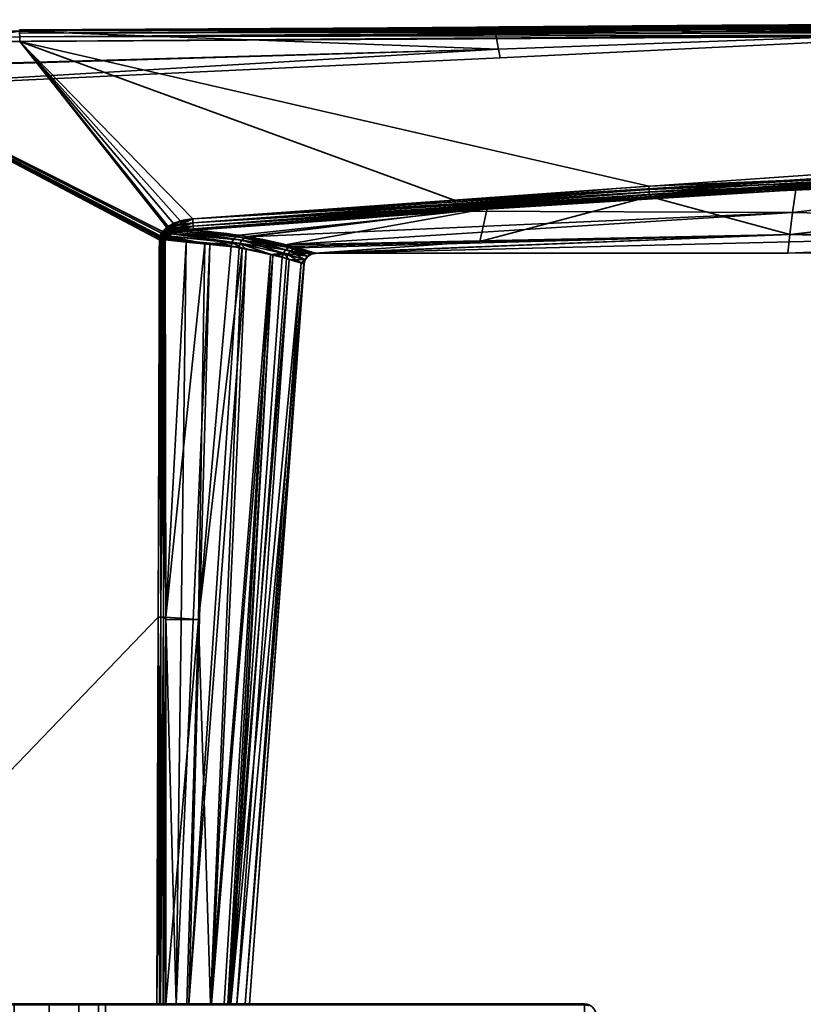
# Model space of a CAD drawing. Header units: millimetres. Extents: x -309 to 8059, y -96 to 57.
# Tile 59 of 99: x 4096 to 4131, y 11 to 54. Entities that reach past the tile are written whole.
import ezdxf

# ---------------------------------------------------------------- set-up
doc = ezdxf.new("R2010")
doc.units = ezdxf.units.MM
doc.layers.add('151', color=7, linetype='Continuous', true_color=0xffffff)

# ---------------------------------------------------------------- blocks, each defined once
blk = doc.blocks.new('UG_SURFACE_013')
at = {"layer": '151', "color": 251, "linetype": 'Continuous', "lineweight": 35}
for points in [[(4071, 11, 1000), (4121, 11, 1000), (4121, 10.962, 999.809), (4071, 10.962, 999.809)], [(4121, 11, 1050), (4071, 11, 1050), (4071, 10.962, 1050.191), (4121, 10.962, 1050.191)], [(4096, 11, 1014), (4097.531, 11, 1014.305), (4121, 11, 1000), (4071, 11, 1000)], [(4071, 11, 1050), (4121, 11, 1050), (4096, 11, 1036), (4094.469, 11, 1035.696)], [(4097.531, 11, 1035.696), (4096, 11, 1036), (4121, 11, 1050)], [(4096, 10, 1036), (4096, 11, 1036), (4097.531, 11, 1035.696), (4097.531, 10, 1035.696)], [(4097.531, 10, 1014.305), (4097.531, 11, 1014.305), (4096, 11, 1014), (4096, 10, 1014)], [(4121, 11, 1050), (4098.828, 11, 1034.828), (4097.531, 11, 1035.696)], [(4097.531, 11, 1014.305), (4098.828, 11, 1015.172), (4121, 11, 1000)], [(4097.531, 10, 1035.696), (4097.531, 11, 1035.696), (4098.828, 11, 1034.828), (4098.828, 10, 1034.828)], [(4098.828, 10, 1015.172), (4098.828, 11, 1015.172), (4097.531, 11, 1014.305), (4097.531, 10, 1014.305)], [(4121, 11, 1000), (4098.828, 11, 1015.172), (4099.696, 11, 1016.469)], [(4099.696, 11, 1033.531), (4098.828, 11, 1034.828), (4121, 11, 1050)], [(4098.828, 10, 1034.828), (4098.828, 11, 1034.828), (4099.696, 11, 1033.531), (4099.696, 10, 1033.531)], [(4099.696, 10, 1016.469), (4099.696, 11, 1016.469), (4098.828, 11, 1015.172), (4098.828, 10, 1015.172)], [(4121, 11, 1000), (4099.696, 11, 1016.469), (4100, 11, 1018)], [(4100, 11, 1032), (4099.696, 11, 1033.531), (4121, 11, 1050)], [(4099.696, 10, 1033.531), (4099.696, 11, 1033.531), (4100, 11, 1032), (4100, 10, 1032)], [(4100, 10, 1018), (4100, 11, 1018), (4099.696, 11, 1016.469), (4099.696, 10, 1016.469)], [(4100, 11, 1018), (4100, 11, 1032), (4121, 11, 1050), (4121, 11, 1000)], [(4100, 10, 1032), (4100, 11, 1032), (4100, 11, 1018), (4100, 10, 1018)], [(4121, 11, 1000), (4121.192, 10.962, 1000), (4121.177, 10.927, 999.809), (4121, 10.962, 999.809)], [(4121, 11, 1000), (4121, 11, 1050), (4121.192, 10.962, 1050), (4121.192, 10.962, 1000)], [(4121, 10.962, 1050.191), (4121.177, 10.927, 1050.191), (4121.192, 10.962, 1050), (4121, 11, 1050)]]:
    blk.add_3dface(points, dxfattribs=at)
blk = doc.blocks.new('UG_SURFACE_014')
at = {"layer": '151', "color": 251, "linetype": 'Continuous', "lineweight": 35}
for points in [[(4117.055, 53.789, 1114.372), (4096.241, 53.697, 1114.481), (4148.499, 53.976, 1114.655)], [(4148.499, 53.904, 1114.794), (4148.499, 53.976, 1114.655), (4096.241, 53.697, 1114.481)], [(4148.499, 53.976, 1093.346), (4148.499, 53.904, 1093.206), (4096.241, 53.664, 1093.322)], [(4148.499, 53.976, 1093.346), (4096.241, 53.697, 1093.519), (4117.055, 53.789, 1093.628)], [(4096.241, 53.664, 1093.322), (4096.241, 53.697, 1093.519), (4148.499, 53.976, 1093.346)], [(4148.499, 53.976, 1114.655), (4148.479, 54, 1114.5), (4117.055, 53.789, 1114.372)], [(4148.479, 54, 1093.5), (4117.055, 53.789, 1093.628), (4117.232, 52.855, 1098.436)], [(4117.232, 52.855, 1109.564), (4117.055, 53.789, 1114.372), (4148.479, 54, 1114.5)], [(4117.055, 53.789, 1093.628), (4148.479, 54, 1093.5), (4148.499, 53.976, 1093.346)], [(4148.479, 54, 1114.5), (4148.479, 53.999, 1109.419), (4117.232, 52.855, 1109.564)], [(4117.232, 52.855, 1098.436), (4148.479, 53.999, 1098.581), (4148.479, 54, 1093.5)], [(4148.479, 53.999, 1098.581), (4117.232, 52.855, 1098.436), (4117.301, 52.475, 1104)], [(4117.301, 52.475, 1104), (4117.232, 52.855, 1109.564), (4148.479, 53.999, 1109.419)], [(4148.479, 53.999, 1109.419), (4148.479, 53.999, 1104), (4117.301, 52.475, 1104)], [(4117.301, 52.475, 1104), (4148.479, 53.999, 1104), (4148.479, 53.999, 1098.581)], [(4096.241, 53.649, 1093.713), (4085.992, 51.979, 1098.318), (4117.232, 52.855, 1098.436)], [(4117.232, 52.855, 1109.564), (4085.992, 51.94, 1109.69), (4096.241, 53.649, 1114.287)], [(4148.499, 53.794, 1114.905), (4148.499, 53.904, 1114.794), (4096.241, 53.664, 1114.678)], [(4096.241, 53.697, 1114.481), (4096.241, 53.664, 1114.678), (4148.499, 53.904, 1114.794)], [(4148.499, 53.904, 1093.206), (4148.499, 53.794, 1093.096), (4096.241, 53.557, 1093.153)], [(4096.241, 53.557, 1093.153), (4096.241, 53.664, 1093.322), (4148.499, 53.904, 1093.206)], [(4148.5, 53.654, 1114.976), (4148.499, 53.794, 1114.905), (4096.241, 53.557, 1114.847)], [(4096.241, 53.664, 1114.678), (4096.241, 53.557, 1114.847), (4148.499, 53.794, 1114.905)], [(4096.242, 53.393, 1093.04), (4096.241, 53.557, 1093.153), (4148.499, 53.794, 1093.096)], [(4117.055, 53.789, 1114.372), (4096.241, 53.649, 1114.287), (4096.241, 53.697, 1114.481)], [(4117.232, 52.855, 1098.436), (4117.055, 53.789, 1093.628), (4096.241, 53.649, 1093.713)], [(4096.241, 53.649, 1114.287), (4117.055, 53.789, 1114.372), (4117.232, 52.855, 1109.564)], [(4096.241, 53.697, 1093.519), (4096.241, 53.649, 1093.713), (4117.055, 53.789, 1093.628)], [(4096.241, 53.557, 1114.847), (4096.242, 53.393, 1114.96), (4148.5, 53.654, 1114.976)], [(4148.499, 53.794, 1093.096), (4148.5, 53.654, 1093.024), (4096.242, 53.393, 1093.04)], [(4148.5, 53.5, 1115), (4148.5, 53.654, 1114.976), (4096.242, 53.393, 1114.96)], [(4096.242, 53.393, 1093.04), (4148.5, 53.654, 1093.024), (4148.5, 53.5, 1093)], [(4086, 53.146, 1115), (4096.243, 53.197, 1115), (4096.242, 53.393, 1114.96)], [(4096.242, 53.393, 1093.04), (4096.243, 53.197, 1093), (4086, 53.146, 1093)], [(4096.243, 53.197, 1115), (4086, 53.146, 1115), (4102.506, 44.859, 1115), (4102.756, 45.082, 1115)], [(4102.688, 45.034, 1093), (4102.455, 44.787, 1093), (4086, 53.146, 1093), (4096.243, 53.197, 1093)], [(4102.315, 27.953, 1115), (4102.364, 44.489, 1115), (4086, 53.146, 1115), (4086, 11, 1115)], [(4102.364, 44.489, 1115), (4102.372, 44.58, 1115), (4086, 53.146, 1115)], [(4102.372, 44.58, 1115), (4102.396, 44.667, 1115), (4086, 53.146, 1115)], [(4102.396, 44.667, 1115), (4102.506, 44.859, 1115), (4086, 53.146, 1115)], [(4086, 11, 1093), (4086, 53.146, 1093), (4102.364, 44.489, 1093), (4102.315, 27.953, 1093)], [(4086, 53.146, 1093), (4102.379, 44.612, 1093), (4102.364, 44.489, 1093)], [(4086, 53.146, 1093), (4102.455, 44.787, 1093), (4102.379, 44.612, 1093)], [(4096.242, 53.393, 1114.96), (4096.243, 53.197, 1115), (4148.5, 53.5, 1115)], [(4148.5, 53.5, 1093), (4096.243, 53.197, 1093), (4096.242, 53.393, 1093.04)], [(4123.82, 46.841, 1115), (4156.99, 48.233, 1115), (4148.5, 53.5, 1115), (4096.243, 53.197, 1115)], [(4096.243, 53.197, 1093), (4148.5, 53.5, 1093), (4148.475, 48.234, 1093), (4115.335, 46.219, 1093)], [(4096.243, 53.197, 1115), (4103.828, 45.411, 1115), (4123.82, 46.841, 1115)], [(4096.243, 53.197, 1115), (4103.286, 45.318, 1115), (4103.828, 45.411, 1115)], [(4096.243, 53.197, 1115), (4102.756, 45.082, 1115), (4103.286, 45.318, 1115)], [(4096.243, 53.197, 1093), (4102.979, 45.205, 1093), (4102.688, 45.034, 1093)], [(4115.335, 46.219, 1093), (4103.828, 45.411, 1093), (4096.243, 53.197, 1093)], [(4103.828, 45.411, 1093), (4102.979, 45.205, 1093), (4096.243, 53.197, 1093)], [(4085.988, 51.011, 1104), (4117.301, 52.475, 1104), (4117.232, 52.855, 1098.436)], [(4085.988, 51.011, 1104), (4085.992, 51.94, 1109.69), (4117.232, 52.855, 1109.564)], [(4117.232, 52.855, 1109.564), (4117.301, 52.475, 1104), (4085.988, 51.011, 1104)], [(4117.232, 52.855, 1098.436), (4085.992, 51.979, 1098.318), (4085.988, 51.011, 1104)], [(4117.301, 52.475, 1104), (4085.988, 51.011, 1104), (4085.988, 51.011, 1104)], [(4115.335, 46.219, 1093), (4148.475, 48.234, 1093), (4148.477, 48.124, 1093.012)], [(4148.477, 48.124, 1093.012), (4115.345, 46.068, 1093.023), (4115.335, 46.219, 1093)], [(4115.355, 45.932, 1093.091), (4115.345, 46.068, 1093.023), (4148.477, 48.124, 1093.012)], [(4148.477, 48.124, 1093.012), (4148.479, 48.02, 1093.048), (4115.355, 45.932, 1093.091)], [(4115.364, 45.822, 1093.196), (4115.355, 45.932, 1093.091), (4148.479, 48.02, 1093.048)], [(4148.479, 48.02, 1093.048), (4148.48, 47.925, 1093.107), (4115.364, 45.822, 1093.196)], [(4130.269, 46.693, 1093.265), (4115.364, 45.822, 1093.196), (4148.48, 47.925, 1093.107)], [(4156.99, 48.123, 1114.988), (4156.99, 48.233, 1115), (4123.82, 46.841, 1115)], [(4123.82, 46.841, 1115), (4123.829, 46.705, 1114.981), (4156.99, 48.123, 1114.988)], [(4156.99, 48.019, 1114.952), (4156.99, 48.123, 1114.988), (4123.829, 46.705, 1114.981)], [(4123.829, 46.705, 1114.981), (4123.838, 46.578, 1114.925), (4156.99, 48.019, 1114.952)], [(4156.99, 47.924, 1114.893), (4156.99, 48.019, 1114.952), (4123.838, 46.578, 1114.925)], [(4123.838, 46.578, 1114.925), (4123.847, 46.472, 1114.837), (4156.99, 47.924, 1114.893)], [(4156.99, 47.845, 1114.816), (4156.99, 47.924, 1114.893), (4123.847, 46.472, 1114.837)], [(4148.48, 47.925, 1093.107), (4148.482, 47.846, 1093.184), (4130.269, 46.693, 1093.265)], [(4123.847, 46.472, 1114.837), (4123.852, 46.395, 1114.722), (4156.99, 47.845, 1114.816)], [(4156.99, 47.845, 1114.816), (4123.852, 46.395, 1114.722), (4130.004, 44.724, 1109.829)], [(4130.004, 44.724, 1109.829), (4157.362, 45.073, 1109.968), (4156.99, 47.845, 1114.816)], [(4130.12, 45.696, 1095.484), (4130.269, 46.693, 1093.265), (4148.482, 47.846, 1093.184)], [(4148.482, 47.846, 1093.184), (4157.362, 45.079, 1098.017), (4130.12, 45.696, 1095.484)], [(4123.829, 46.705, 1114.981), (4123.82, 46.841, 1115), (4103.828, 45.411, 1115)], [(4103.828, 45.411, 1115), (4103.839, 45.242, 1114.97), (4123.829, 46.705, 1114.981)], [(4123.838, 46.578, 1114.925), (4123.829, 46.705, 1114.981), (4103.839, 45.242, 1114.97)], [(4130.269, 46.693, 1093.265), (4115.369, 45.75, 1093.33), (4115.364, 45.822, 1093.196)], [(4115.369, 45.75, 1093.33), (4130.269, 46.693, 1093.265), (4130.12, 45.696, 1095.484)], [(4103.828, 45.411, 1093), (4115.335, 46.219, 1093), (4115.345, 46.068, 1093.023)], [(4103.839, 45.242, 1114.97), (4103.848, 45.093, 1114.885), (4123.838, 46.578, 1114.925)], [(4123.847, 46.472, 1114.837), (4123.838, 46.578, 1114.925), (4103.848, 45.093, 1114.885)], [(4103.848, 45.093, 1114.885), (4103.856, 44.982, 1114.754), (4123.847, 46.472, 1114.837)], [(4116.739, 45.87, 1114.677), (4123.847, 46.472, 1114.837), (4103.856, 44.982, 1114.754)], [(4116.412, 44.424, 1109.691), (4130.004, 44.724, 1109.829), (4123.852, 46.395, 1114.722)], [(4123.852, 46.395, 1114.722), (4116.739, 45.87, 1114.677), (4116.412, 44.424, 1109.691)], [(4116.739, 45.87, 1114.677), (4123.852, 46.395, 1114.722), (4123.847, 46.472, 1114.837)], [(4115.345, 46.068, 1093.023), (4103.839, 45.242, 1093.03), (4103.828, 45.411, 1093)], [(4103.839, 45.242, 1093.03), (4115.345, 46.068, 1093.023), (4115.355, 45.932, 1093.091)], [(4115.355, 45.932, 1093.091), (4103.848, 45.093, 1093.115), (4103.839, 45.242, 1093.03)], [(4103.848, 45.093, 1093.115), (4115.355, 45.932, 1093.091), (4115.364, 45.822, 1093.196)], [(4115.364, 45.822, 1093.196), (4103.856, 44.982, 1093.246), (4103.848, 45.093, 1093.115)], [(4103.856, 44.982, 1114.754), (4103.86, 44.921, 1114.594), (4116.739, 45.87, 1114.677)], [(4103.856, 44.982, 1093.246), (4115.364, 45.822, 1093.196), (4115.369, 45.75, 1093.33)], [(4116.739, 45.87, 1114.677), (4103.86, 44.921, 1114.594), (4105.858, 44.695, 1112.794)], [(4116.739, 45.87, 1114.677), (4105.858, 44.695, 1112.794), (4107.875, 44.269, 1109.603)], [(4107.875, 44.269, 1109.603), (4116.412, 44.424, 1109.691), (4116.739, 45.87, 1114.677)], [(4103.028, 45.099, 1093.014), (4102.979, 45.205, 1093), (4103.828, 45.411, 1093)], [(4103.828, 45.411, 1093), (4103.839, 45.242, 1093.03), (4103.028, 45.099, 1093.014)], [(4103.828, 45.411, 1115), (4103.286, 45.318, 1115), (4103.323, 45.186, 1114.981)], [(4103.323, 45.186, 1114.981), (4103.839, 45.242, 1114.97), (4103.828, 45.411, 1115)], [(4115.369, 45.75, 1093.33), (4103.86, 44.921, 1093.406), (4103.856, 44.982, 1093.246)], [(4106.223, 44.635, 1095.629), (4103.86, 44.921, 1093.406), (4115.369, 45.75, 1093.33)], [(4106.258, 44.627, 1095.69), (4106.223, 44.635, 1095.629), (4115.369, 45.75, 1093.33)], [(4115.369, 45.75, 1093.33), (4130.12, 45.696, 1095.484), (4106.258, 44.627, 1095.69)], [(4107.804, 44.279, 1098.384), (4106.258, 44.627, 1095.69), (4130.12, 45.696, 1095.484)], [(4130.12, 45.696, 1095.484), (4130.005, 44.728, 1098.156), (4107.804, 44.279, 1098.384)], [(4157.362, 45.079, 1098.017), (4130.005, 44.728, 1098.156), (4130.12, 45.696, 1095.484)], [(4102.519, 44.747, 1093.006), (4102.455, 44.787, 1093), (4102.688, 45.034, 1093)], [(4102.756, 45.082, 1115), (4102.506, 44.859, 1115), (4102.569, 44.809, 1114.993)], [(4102.688, 45.034, 1093), (4102.746, 44.958, 1093.009), (4102.519, 44.747, 1093.006)], [(4102.582, 44.708, 1093.023), (4102.519, 44.747, 1093.006), (4102.746, 44.958, 1093.009)], [(4102.569, 44.809, 1114.993), (4102.812, 44.998, 1114.99), (4102.756, 45.082, 1115)], [(4102.866, 44.917, 1114.959), (4102.812, 44.998, 1114.99), (4102.569, 44.809, 1114.993)], [(4102.569, 44.809, 1114.993), (4102.63, 44.76, 1114.974), (4102.866, 44.917, 1114.959)], [(4102.746, 44.958, 1093.009), (4102.802, 44.884, 1093.037), (4102.582, 44.708, 1093.023)], [(4102.915, 44.843, 1114.909), (4102.866, 44.917, 1114.959), (4102.63, 44.76, 1114.974)], [(4102.746, 44.958, 1093.009), (4102.688, 45.034, 1093), (4102.979, 45.205, 1093)], [(4102.979, 45.205, 1093), (4103.028, 45.099, 1093.014), (4102.746, 44.958, 1093.009)], [(4102.802, 44.884, 1093.037), (4102.746, 44.958, 1093.009), (4103.028, 45.099, 1093.014)], [(4103.286, 45.318, 1115), (4102.756, 45.082, 1115), (4102.812, 44.998, 1114.99)], [(4103.028, 45.099, 1093.014), (4103.074, 44.998, 1093.055), (4102.802, 44.884, 1093.037)], [(4102.854, 44.816, 1093.082), (4102.802, 44.884, 1093.037), (4103.074, 44.998, 1093.055)], [(4102.812, 44.998, 1114.99), (4103.323, 45.186, 1114.981), (4103.286, 45.318, 1115)], [(4103.359, 45.064, 1114.924), (4103.323, 45.186, 1114.981), (4102.812, 44.998, 1114.99)], [(4102.812, 44.998, 1114.99), (4102.866, 44.917, 1114.959), (4103.359, 45.064, 1114.924)], [(4103.074, 44.998, 1093.055), (4103.115, 44.909, 1093.121), (4102.854, 44.816, 1093.082)], [(4102.9, 44.756, 1093.142), (4102.854, 44.816, 1093.082), (4103.115, 44.909, 1093.121)], [(4103.388, 44.962, 1114.835), (4103.359, 45.064, 1114.924), (4102.866, 44.917, 1114.959)], [(4102.866, 44.917, 1114.959), (4102.915, 44.843, 1114.909), (4103.388, 44.962, 1114.835)], [(4103.115, 44.909, 1093.121), (4103.149, 44.837, 1093.208), (4102.9, 44.756, 1093.142)], [(4103.388, 44.962, 1114.835), (4102.915, 44.843, 1114.909), (4102.958, 44.779, 1114.843)], [(4102.958, 44.779, 1114.843), (4103.4, 44.885, 1114.723), (4103.388, 44.962, 1114.835)], [(4103.074, 44.998, 1093.055), (4103.028, 45.099, 1093.014), (4103.839, 45.242, 1093.03)], [(4103.839, 45.242, 1093.03), (4103.848, 45.093, 1093.115), (4103.074, 44.998, 1093.055)], [(4103.115, 44.909, 1093.121), (4103.074, 44.998, 1093.055), (4103.848, 45.093, 1093.115)], [(4103.848, 45.093, 1093.115), (4103.856, 44.982, 1093.246), (4103.115, 44.909, 1093.121)], [(4103.115, 44.909, 1093.121), (4103.856, 44.982, 1093.246), (4103.411, 44.868, 1093.282)], [(4103.411, 44.868, 1093.282), (4103.149, 44.837, 1093.208), (4103.115, 44.909, 1093.121)], [(4103.839, 45.242, 1114.97), (4103.323, 45.186, 1114.981), (4103.359, 45.064, 1114.924)], [(4103.359, 45.064, 1114.924), (4103.848, 45.093, 1114.885), (4103.839, 45.242, 1114.97)], [(4103.848, 45.093, 1114.885), (4103.359, 45.064, 1114.924), (4103.388, 44.962, 1114.835)], [(4103.388, 44.962, 1114.835), (4103.856, 44.982, 1114.754), (4103.848, 45.093, 1114.885)], [(4103.856, 44.982, 1114.754), (4103.388, 44.962, 1114.835), (4103.409, 44.887, 1114.72)], [(4103.4, 44.885, 1114.723), (4103.409, 44.887, 1114.72), (4103.388, 44.962, 1114.835)], [(4103.409, 44.887, 1114.72), (4103.86, 44.921, 1114.594), (4103.856, 44.982, 1114.754)], [(4103.86, 44.921, 1114.594), (4103.409, 44.887, 1114.72), (4105.732, 44.64, 1112.689)], [(4103.856, 44.982, 1093.246), (4103.86, 44.921, 1093.406), (4103.411, 44.868, 1093.282)], [(4106.092, 44.582, 1095.728), (4103.411, 44.868, 1093.282), (4103.86, 44.921, 1093.406)], [(4105.732, 44.64, 1112.689), (4105.858, 44.695, 1112.794), (4103.86, 44.921, 1114.594)], [(4103.86, 44.921, 1093.406), (4106.223, 44.635, 1095.629), (4106.092, 44.582, 1095.728)], [(4109.215, 43.899, 1103.749), (4157.362, 45.079, 1098.017), (4129.907, 43.911, 1103.992)], [(4130.005, 44.728, 1098.156), (4157.362, 45.079, 1098.017), (4109.215, 43.899, 1103.749)], [(4157.362, 45.079, 1098.017), (4157.361, 44, 1103.992), (4129.907, 43.911, 1103.992)], [(4157.361, 44, 1103.992), (4157.362, 45.073, 1109.968), (4130.004, 44.724, 1109.829)], [(4102.431, 44.489, 1114.994), (4102.315, 27.953, 1115), (4102.433, 27.953, 1114.986)], [(4102.431, 44.489, 1114.994), (4102.364, 44.489, 1115), (4102.315, 27.953, 1115)], [(4102.315, 27.953, 1093), (4102.364, 44.489, 1093), (4102.431, 44.489, 1093.006)], [(4102.431, 44.489, 1093.006), (4102.433, 27.953, 1093.014), (4102.315, 27.953, 1093)], [(4102.431, 44.489, 1093.006), (4102.364, 44.489, 1093), (4102.379, 44.612, 1093)], [(4102.372, 44.58, 1115), (4102.364, 44.489, 1115), (4102.431, 44.489, 1114.994)], [(4102.396, 44.667, 1115), (4102.372, 44.58, 1115), (4102.439, 44.568, 1114.995)], [(4102.431, 44.489, 1114.994), (4102.439, 44.568, 1114.995), (4102.372, 44.58, 1115)], [(4102.446, 44.596, 1093.005), (4102.379, 44.612, 1093), (4102.455, 44.787, 1093)], [(4102.379, 44.612, 1093), (4102.446, 44.596, 1093.005), (4102.431, 44.489, 1093.006)], [(4102.506, 44.859, 1115), (4102.396, 44.667, 1115), (4102.462, 44.644, 1114.995)], [(4102.439, 44.568, 1114.995), (4102.462, 44.644, 1114.995), (4102.396, 44.667, 1115)], [(4102.453, 44.489, 1093.008), (4102.431, 44.489, 1093.006), (4102.446, 44.596, 1093.005)], [(4102.439, 44.568, 1114.995), (4102.431, 44.489, 1114.994), (4102.453, 44.489, 1114.992)], [(4102.433, 27.953, 1114.986), (4102.453, 44.489, 1114.992), (4102.431, 44.489, 1114.994)], [(4102.431, 44.489, 1093.006), (4102.453, 44.489, 1093.008), (4102.433, 27.953, 1093.014)], [(4102.433, 27.953, 1114.986), (4102.545, 27.952, 1114.944), (4102.539, 44.489, 1114.968)], [(4102.539, 44.489, 1114.968), (4102.496, 44.489, 1114.98), (4102.433, 27.953, 1114.986)], [(4102.496, 44.489, 1114.98), (4102.453, 44.489, 1114.992), (4102.433, 27.953, 1114.986)], [(4102.433, 27.953, 1093.014), (4102.453, 44.489, 1093.008), (4102.496, 44.489, 1093.02)], [(4102.496, 44.489, 1093.02), (4102.545, 27.952, 1093.055), (4102.433, 27.953, 1093.014)], [(4102.526, 44.62, 1114.981), (4102.462, 44.644, 1114.995), (4102.439, 44.568, 1114.995)], [(4102.439, 44.568, 1114.995), (4102.504, 44.556, 1114.982), (4102.526, 44.62, 1114.981)], [(4102.504, 44.556, 1114.982), (4102.439, 44.568, 1114.995), (4102.453, 44.489, 1114.992)], [(4102.455, 44.787, 1093), (4102.519, 44.747, 1093.006), (4102.446, 44.596, 1093.005)], [(4102.51, 44.58, 1093.019), (4102.446, 44.596, 1093.005), (4102.519, 44.747, 1093.006)], [(4102.446, 44.596, 1093.005), (4102.51, 44.58, 1093.019), (4102.496, 44.489, 1093.02)], [(4102.496, 44.489, 1093.02), (4102.453, 44.489, 1093.008), (4102.446, 44.596, 1093.005)], [(4102.453, 44.489, 1114.992), (4102.496, 44.489, 1114.98), (4102.504, 44.556, 1114.982)], [(4102.462, 44.644, 1114.995), (4102.569, 44.809, 1114.993), (4102.506, 44.859, 1115)], [(4102.63, 44.76, 1114.974), (4102.569, 44.809, 1114.993), (4102.462, 44.644, 1114.995)], [(4102.462, 44.644, 1114.995), (4102.526, 44.62, 1114.981), (4102.63, 44.76, 1114.974)], [(4102.539, 44.489, 1093.032), (4102.496, 44.489, 1093.02), (4102.51, 44.58, 1093.019)], [(4102.504, 44.556, 1114.982), (4102.496, 44.489, 1114.98), (4102.539, 44.489, 1114.968)], [(4102.496, 44.489, 1093.02), (4102.539, 44.489, 1093.032), (4102.545, 27.952, 1093.055)], [(4102.588, 44.598, 1114.956), (4102.526, 44.62, 1114.981), (4102.504, 44.556, 1114.982)], [(4102.504, 44.556, 1114.982), (4102.567, 44.544, 1114.959), (4102.588, 44.598, 1114.956)], [(4102.539, 44.489, 1114.968), (4102.567, 44.544, 1114.959), (4102.504, 44.556, 1114.982)], [(4102.519, 44.747, 1093.006), (4102.582, 44.708, 1093.023), (4102.51, 44.58, 1093.019)], [(4102.573, 44.564, 1093.041), (4102.51, 44.58, 1093.019), (4102.582, 44.708, 1093.023)], [(4102.539, 44.489, 1093.032), (4102.51, 44.58, 1093.019), (4102.573, 44.564, 1093.041)], [(4102.688, 44.714, 1114.943), (4102.63, 44.76, 1114.974), (4102.526, 44.62, 1114.981)], [(4102.526, 44.62, 1114.981), (4102.588, 44.598, 1114.956), (4102.688, 44.714, 1114.943)], [(4102.573, 44.564, 1093.041), (4102.559, 44.488, 1093.041), (4102.539, 44.489, 1093.032)], [(4102.539, 44.489, 1114.968), (4102.559, 44.488, 1114.959), (4102.567, 44.544, 1114.959)], [(4102.559, 44.488, 1114.959), (4102.539, 44.489, 1114.968), (4102.545, 27.952, 1114.944)], [(4102.545, 27.952, 1093.055), (4102.539, 44.489, 1093.032), (4102.559, 44.488, 1093.041)], [(4102.545, 27.952, 1114.944), (4102.643, 27.952, 1114.878), (4102.62, 44.488, 1114.93)], [(4102.62, 44.488, 1114.93), (4102.559, 44.488, 1114.959), (4102.545, 27.952, 1114.944)], [(4102.559, 44.488, 1093.041), (4102.643, 27.952, 1093.122), (4102.545, 27.952, 1093.055)], [(4102.62, 44.488, 1093.07), (4102.559, 44.488, 1093.041), (4102.573, 44.564, 1093.041)], [(4102.567, 44.544, 1114.959), (4102.559, 44.488, 1114.959), (4102.62, 44.488, 1114.93)], [(4102.559, 44.488, 1093.041), (4102.62, 44.488, 1093.07), (4102.643, 27.952, 1093.122)], [(4102.588, 44.598, 1114.956), (4102.567, 44.544, 1114.959), (4102.626, 44.534, 1114.928)], [(4102.62, 44.488, 1114.93), (4102.626, 44.534, 1114.928), (4102.567, 44.544, 1114.959)], [(4102.582, 44.708, 1093.023), (4102.641, 44.671, 1093.051), (4102.573, 44.564, 1093.041)], [(4102.632, 44.55, 1093.073), (4102.573, 44.564, 1093.041), (4102.641, 44.671, 1093.051)], [(4102.573, 44.564, 1093.041), (4102.632, 44.55, 1093.073), (4102.62, 44.488, 1093.07)], [(4102.641, 44.671, 1093.051), (4102.582, 44.708, 1093.023), (4102.802, 44.884, 1093.037)], [(4102.688, 44.714, 1114.943), (4102.588, 44.598, 1114.956), (4102.646, 44.577, 1114.924)], [(4102.626, 44.534, 1114.928), (4102.646, 44.577, 1114.924), (4102.588, 44.598, 1114.956)], [(4103.539, 44.396, 1093.862), (4102.62, 44.488, 1093.07), (4102.632, 44.55, 1093.073)], [(4102.626, 44.534, 1114.928), (4102.62, 44.488, 1114.93), (4104.359, 44.327, 1113.496)], [(4104.359, 44.327, 1113.496), (4102.62, 44.488, 1114.93), (4102.643, 27.952, 1114.878)], [(4102.643, 27.952, 1093.122), (4102.62, 44.488, 1093.07), (4103.539, 44.396, 1093.862)], [(4102.646, 44.577, 1114.924), (4102.626, 44.534, 1114.928), (4104.359, 44.327, 1113.496)], [(4102.63, 44.76, 1114.974), (4102.688, 44.714, 1114.943), (4102.915, 44.843, 1114.909)], [(4102.641, 44.671, 1093.051), (4102.696, 44.636, 1093.089), (4102.632, 44.55, 1093.073)], [(4102.632, 44.55, 1093.073), (4102.696, 44.636, 1093.089), (4103.539, 44.396, 1093.862)], [(4102.802, 44.884, 1093.037), (4102.854, 44.816, 1093.082), (4102.641, 44.671, 1093.051)], [(4102.725, 44.653, 1093.096), (4102.641, 44.671, 1093.051), (4102.854, 44.816, 1093.082)], [(4102.725, 44.653, 1093.096), (4102.696, 44.636, 1093.089), (4102.641, 44.671, 1093.051)], [(4102.646, 44.577, 1114.924), (4102.723, 44.653, 1114.904), (4102.688, 44.714, 1114.943)], [(4104.359, 44.327, 1113.496), (4102.723, 44.653, 1114.904), (4102.646, 44.577, 1114.924)], [(4102.915, 44.843, 1114.909), (4102.688, 44.714, 1114.943), (4102.741, 44.671, 1114.899)], [(4102.723, 44.653, 1114.904), (4102.741, 44.671, 1114.899), (4102.688, 44.714, 1114.943)], [(4102.696, 44.636, 1093.089), (4102.725, 44.653, 1093.096), (4103.539, 44.396, 1093.862)], [(4102.741, 44.671, 1114.899), (4102.723, 44.653, 1114.904), (4105.546, 44.388, 1112.559)], [(4104.359, 44.327, 1113.496), (4105.546, 44.388, 1112.559), (4102.723, 44.653, 1114.904)], [(4102.854, 44.816, 1093.082), (4102.9, 44.756, 1093.142), (4102.725, 44.653, 1093.096)], [(4105.897, 44.33, 1095.852), (4102.725, 44.653, 1093.096), (4102.9, 44.756, 1093.142)], [(4102.725, 44.653, 1093.096), (4105.897, 44.33, 1095.852), (4104.572, 44.292, 1094.753)], [(4104.572, 44.292, 1094.753), (4103.539, 44.396, 1093.862), (4102.725, 44.653, 1093.096)], [(4102.741, 44.671, 1114.899), (4102.958, 44.779, 1114.843), (4102.915, 44.843, 1114.909)], [(4102.958, 44.779, 1114.843), (4102.741, 44.671, 1114.899), (4105.546, 44.388, 1112.559)], [(4105.979, 44.476, 1095.806), (4102.9, 44.756, 1093.142), (4103.149, 44.837, 1093.208)], [(4102.9, 44.756, 1093.142), (4105.979, 44.476, 1095.806), (4105.897, 44.33, 1095.852)], [(4103.4, 44.885, 1114.723), (4102.958, 44.779, 1114.843), (4105.624, 44.534, 1112.608)], [(4105.546, 44.388, 1112.559), (4105.624, 44.534, 1112.608), (4102.958, 44.779, 1114.843)], [(4105.979, 44.476, 1095.806), (4103.149, 44.837, 1093.208), (4103.411, 44.868, 1093.282)], [(4103.409, 44.887, 1114.72), (4103.4, 44.885, 1114.723), (4105.732, 44.64, 1112.689)], [(4105.624, 44.534, 1112.608), (4105.732, 44.64, 1112.689), (4103.4, 44.885, 1114.723)], [(4103.411, 44.868, 1093.282), (4106.092, 44.582, 1095.728), (4105.979, 44.476, 1095.806)], [(4107.901, 44.055, 1108.97), (4105.624, 44.534, 1112.608), (4105.546, 44.388, 1112.559)], [(4108.043, 44.157, 1109.016), (4105.732, 44.64, 1112.689), (4105.624, 44.534, 1112.608)], [(4105.624, 44.534, 1112.608), (4107.901, 44.055, 1108.97), (4108.043, 44.157, 1109.016)], [(4107.875, 44.269, 1109.603), (4105.858, 44.695, 1112.794), (4105.732, 44.64, 1112.689)], [(4105.732, 44.64, 1112.689), (4108.043, 44.157, 1109.016), (4107.875, 44.269, 1109.603)], [(4107.993, 43.854, 1099.558), (4105.897, 44.33, 1095.852), (4105.979, 44.476, 1095.806)], [(4108.096, 44.001, 1099.536), (4105.979, 44.476, 1095.806), (4106.092, 44.582, 1095.728)], [(4105.979, 44.476, 1095.806), (4108.096, 44.001, 1099.536), (4107.993, 43.854, 1099.558)], [(4106.092, 44.582, 1095.728), (4106.223, 44.635, 1095.629), (4106.258, 44.627, 1095.69)], [(4106.092, 44.582, 1095.728), (4106.258, 44.627, 1095.69), (4107.804, 44.279, 1098.384)], [(4107.804, 44.279, 1098.384), (4108.241, 44.102, 1099.494), (4106.092, 44.582, 1095.728)], [(4106.092, 44.582, 1095.728), (4108.241, 44.102, 1099.494), (4108.096, 44.001, 1099.536)], [(4108.408, 44.143, 1099.438), (4107.804, 44.279, 1098.384), (4130.005, 44.728, 1098.156)], [(4109.215, 43.899, 1103.749), (4108.408, 44.143, 1099.438), (4130.005, 44.728, 1098.156)], [(4129.907, 43.911, 1103.992), (4130.004, 44.724, 1109.829), (4109.193, 43.906, 1104.805)], [(4109.193, 43.906, 1104.805), (4130.004, 44.724, 1109.829), (4116.412, 44.424, 1109.691)], [(4130.004, 44.724, 1109.829), (4129.907, 43.911, 1103.992), (4157.361, 44, 1103.992)], [(4102.643, 27.952, 1093.122), (4103.539, 44.396, 1093.862), (4103.097, 11, 1094.039)], [(4102.643, 27.952, 1114.878), (4104.087, 27.845, 1113.426), (4104.359, 44.327, 1113.496)], [(4103.097, 11, 1094.039), (4103.539, 44.396, 1093.862), (4104.572, 44.292, 1094.753)], [(4104.572, 44.292, 1094.753), (4103.664, 11, 1095.113), (4103.097, 11, 1094.039)], [(4103.664, 11, 1095.113), (4104.572, 44.292, 1094.753), (4105.857, 44.162, 1095.86)], [(4103.664, 11, 1095.113), (4105.857, 44.162, 1095.86), (4106.174, 44.089, 1096.421)], [(4106.174, 44.089, 1096.421), (4104.647, 11, 1096.977), (4103.664, 11, 1095.113)], [(4105.508, 44.22, 1112.548), (4104.359, 44.327, 1113.496), (4104.087, 27.845, 1113.426)], [(4104.087, 27.845, 1113.426), (4105.988, 44.116, 1111.778), (4105.508, 44.22, 1112.548)], [(4104.607, 11, 1111.273), (4105.988, 44.116, 1111.778), (4104.087, 27.845, 1113.426)], [(4104.359, 44.327, 1113.496), (4105.508, 44.22, 1112.548), (4105.546, 44.388, 1112.559)], [(4105.897, 44.33, 1095.852), (4105.857, 44.162, 1095.86), (4104.572, 44.292, 1094.753)], [(4107.234, 43.846, 1109.778), (4105.988, 44.116, 1111.778), (4104.607, 11, 1111.273)], [(4104.647, 11, 1096.977), (4106.174, 44.089, 1096.421), (4107.336, 43.82, 1098.477)], [(4105.546, 44.388, 1112.559), (4105.508, 44.22, 1112.548), (4105.988, 44.116, 1111.778)], [(4105.988, 44.116, 1111.778), (4107.234, 43.846, 1109.778), (4107.8, 43.908, 1108.945), (4105.546, 44.388, 1112.559)], [(4105.546, 44.388, 1112.559), (4107.8, 43.908, 1108.945), (4107.901, 44.055, 1108.97)], [(4106.174, 44.089, 1096.421), (4105.857, 44.162, 1095.86), (4105.897, 44.33, 1095.852)], [(4105.897, 44.33, 1095.852), (4107.993, 43.854, 1099.558), (4107.336, 43.82, 1098.477)], [(4107.336, 43.82, 1098.477), (4106.174, 44.089, 1096.421), (4105.897, 44.33, 1095.852)], [(4108.853, 43.773, 1104.787), (4107.901, 44.055, 1108.97), (4107.8, 43.908, 1108.945)], [(4107.804, 44.279, 1098.384), (4108.408, 44.143, 1099.438), (4108.241, 44.102, 1099.494)], [(4116.412, 44.424, 1109.691), (4107.875, 44.269, 1109.603), (4108.207, 44.199, 1109.079)], [(4108.043, 44.157, 1109.016), (4108.207, 44.199, 1109.079), (4107.875, 44.269, 1109.603)], [(4109.01, 43.872, 1104.795), (4108.043, 44.157, 1109.016), (4107.901, 44.055, 1108.97)], [(4107.901, 44.055, 1108.97), (4108.853, 43.773, 1104.787), (4109.01, 43.872, 1104.795)], [(4108.207, 44.199, 1109.079), (4108.043, 44.157, 1109.016), (4109.01, 43.872, 1104.795)], [(4108.874, 43.766, 1103.755), (4108.096, 44.001, 1099.536), (4108.241, 44.102, 1099.494)], [(4116.412, 44.424, 1109.691), (4108.207, 44.199, 1109.079), (4109.193, 43.906, 1104.805)], [(4109.01, 43.872, 1104.795), (4109.193, 43.906, 1104.805), (4108.207, 44.199, 1109.079)], [(4109.032, 43.865, 1103.752), (4108.241, 44.102, 1099.494), (4108.408, 44.143, 1099.438)], [(4108.241, 44.102, 1099.494), (4109.032, 43.865, 1103.752), (4108.874, 43.766, 1103.755)], [(4108.408, 44.143, 1099.438), (4109.215, 43.899, 1103.749), (4109.032, 43.865, 1103.752)], [(4104.607, 11, 1111.273), (4105.201, 11, 1110.199), (4107.234, 43.846, 1109.778)], [(4107.336, 43.82, 1098.477), (4105.434, 11, 1098.47), (4104.647, 11, 1096.977)], [(4105.201, 11, 1110.199), (4105.363, 11, 1109.341), (4107.234, 43.846, 1109.778)], [(4107.752, 43.733, 1108.945), (4107.234, 43.846, 1109.778), (4105.363, 11, 1109.341)], [(4108.055, 43.64, 1107.609), (4107.752, 43.733, 1108.945), (4105.363, 11, 1109.341)], [(4105.363, 11, 1109.341), (4105.758, 11, 1107.254), (4108.055, 43.64, 1107.609)], [(4107.336, 43.82, 1098.477), (4105.496, 11, 1098.883), (4105.434, 11, 1098.47)], [(4105.496, 11, 1098.883), (4107.336, 43.82, 1098.477), (4107.945, 43.678, 1099.557)], [(4105.496, 11, 1098.883), (4107.945, 43.678, 1099.557), (4108.574, 43.481, 1102.985)], [(4108.694, 43.443, 1104.784), (4108.055, 43.64, 1107.609), (4105.758, 11, 1107.254)], [(4107.234, 43.846, 1109.778), (4107.752, 43.733, 1108.945), (4107.8, 43.908, 1108.945)], [(4107.993, 43.854, 1099.558), (4107.945, 43.678, 1099.557), (4107.336, 43.82, 1098.477)], [(4107.8, 43.908, 1108.945), (4107.752, 43.733, 1108.945), (4108.055, 43.64, 1107.609)], [(4108.742, 43.623, 1104.784), (4107.8, 43.908, 1108.945), (4108.055, 43.64, 1107.609)], [(4107.8, 43.908, 1108.945), (4108.742, 43.623, 1104.784), (4108.853, 43.773, 1104.787)], [(4108.574, 43.481, 1102.985), (4107.945, 43.678, 1099.557), (4107.993, 43.854, 1099.558)], [(4108.763, 43.616, 1103.756), (4107.993, 43.854, 1099.558), (4108.096, 44.001, 1099.536)], [(4107.993, 43.854, 1099.558), (4108.763, 43.616, 1103.756), (4108.574, 43.481, 1102.985)], [(4108.055, 43.64, 1107.609), (4108.694, 43.443, 1104.784), (4108.742, 43.623, 1104.784)], [(4108.096, 44.001, 1099.536), (4108.874, 43.766, 1103.755), (4108.763, 43.616, 1103.756)], [(4108.763, 43.616, 1103.756), (4108.715, 43.436, 1103.755), (4108.574, 43.481, 1102.985)], [(4108.763, 43.616, 1103.756), (4108.742, 43.623, 1104.784), (4108.694, 43.443, 1104.784)], [(4108.694, 43.443, 1104.784), (4108.715, 43.436, 1103.755), (4108.763, 43.616, 1103.756)], [(4108.874, 43.766, 1103.755), (4108.853, 43.773, 1104.787), (4108.742, 43.623, 1104.784)], [(4108.742, 43.623, 1104.784), (4108.763, 43.616, 1103.756), (4108.874, 43.766, 1103.755)], [(4109.032, 43.865, 1103.752), (4109.01, 43.872, 1104.795), (4108.853, 43.773, 1104.787)], [(4108.853, 43.773, 1104.787), (4108.874, 43.766, 1103.755), (4109.032, 43.865, 1103.752)], [(4109.21, 43.901, 1103.992), (4109.193, 43.906, 1104.805), (4109.01, 43.872, 1104.795)], [(4109.01, 43.872, 1104.795), (4109.032, 43.865, 1103.752), (4109.21, 43.901, 1103.992)], [(4109.032, 43.865, 1103.752), (4109.215, 43.899, 1103.749), (4109.21, 43.901, 1103.992)], [(4109.193, 43.906, 1104.805), (4109.21, 43.901, 1103.992), (4129.907, 43.911, 1103.992)], [(4129.907, 43.911, 1103.992), (4109.21, 43.901, 1103.992), (4109.215, 43.899, 1103.749)], [(4108.574, 43.481, 1102.985), (4106.127, 11, 1103.094), (4105.496, 11, 1098.883)], [(4105.758, 11, 1107.254), (4106.312, 11, 1104.328), (4108.694, 43.443, 1104.784)], [(4106.127, 11, 1103.094), (4108.574, 43.481, 1102.985), (4108.715, 43.436, 1103.755)], [(4106.312, 11, 1104.328), (4106.127, 11, 1103.094), (4108.715, 43.436, 1103.755)], [(4108.715, 43.436, 1103.755), (4108.694, 43.443, 1104.784), (4106.312, 11, 1104.328)], [(4086, 11, 1115), (4102.256, 11, 1115), (4102.315, 27.953, 1115)], [(4102.315, 27.953, 1093), (4102.256, 11, 1093), (4086, 11, 1093)], [(4102.315, 27.953, 1115), (4102.256, 11, 1115), (4102.375, 11, 1114.986)], [(4102.256, 11, 1093), (4102.315, 27.953, 1093), (4102.433, 27.953, 1093.014)], [(4102.433, 27.953, 1093.014), (4102.406, 11, 1093.026), (4102.256, 11, 1093)], [(4102.375, 11, 1114.986), (4102.433, 27.953, 1114.986), (4102.315, 27.953, 1115)], [(4102.375, 11, 1114.986), (4102.405, 11, 1114.973), (4102.433, 27.953, 1114.986)], [(4102.545, 27.952, 1114.944), (4102.433, 27.953, 1114.986), (4102.405, 11, 1114.973)], [(4102.405, 11, 1114.973), (4102.529, 11, 1114.919), (4102.545, 27.952, 1114.944)], [(4102.421, 11, 1093.028), (4102.406, 11, 1093.026), (4102.433, 27.953, 1093.014)], [(4102.421, 11, 1093.028), (4102.433, 27.953, 1093.014), (4102.545, 27.952, 1093.055)], [(4102.545, 27.952, 1093.055), (4102.54, 11, 1093.094), (4102.421, 11, 1093.028)], [(4102.529, 11, 1114.919), (4102.541, 11, 1114.908), (4102.545, 27.952, 1114.944)], [(4102.568, 11, 1093.11), (4102.54, 11, 1093.094), (4102.545, 27.952, 1093.055)], [(4102.643, 27.845, 1114.878), (4102.545, 27.952, 1114.944), (4102.541, 11, 1114.908)], [(4102.541, 11, 1114.908), (4102.653, 11, 1114.805), (4102.643, 27.845, 1114.878)], [(4102.643, 27.845, 1114.878), (4102.643, 27.952, 1114.878), (4102.545, 27.952, 1114.944)], [(4102.568, 11, 1093.11), (4102.545, 27.952, 1093.055), (4102.643, 27.952, 1093.122)], [(4102.643, 27.952, 1093.122), (4102.653, 11, 1093.195), (4102.568, 11, 1093.11)], [(4103.097, 11, 1094.039), (4102.653, 11, 1093.195), (4102.643, 27.952, 1093.122)], [(4102.643, 27.952, 1114.878), (4102.643, 27.845, 1114.878), (4104.087, 27.845, 1113.426)], [(4104.087, 27.845, 1113.426), (4102.643, 27.845, 1114.878), (4102.653, 11, 1114.805)], [(4102.653, 11, 1114.805), (4103.562, 11, 1113.16), (4104.087, 27.845, 1113.426)], [(4104.087, 27.845, 1113.426), (4103.562, 11, 1113.16), (4104.607, 11, 1111.273)], [(4121, 11, 1129), (4071, 11, 1129), (4071, 10.962, 1129.191), (4121, 10.962, 1129.191)], [(4071, 11, 1079), (4121, 11, 1079), (4121, 10.962, 1078.809), (4071, 10.962, 1078.809)], [(4121, 11, 1079), (4071, 11, 1079), (4086, 11, 1093), (4102.256, 11, 1093)], [(4071, 11, 1129), (4121, 11, 1129), (4102.256, 11, 1115), (4086, 11, 1115)], [(4121, 11, 1079), (4102.256, 11, 1093), (4102.406, 11, 1093.026)], [(4102.375, 11, 1114.986), (4102.256, 11, 1115), (4121, 11, 1129)], [(4121, 11, 1129), (4102.529, 11, 1114.919), (4102.405, 11, 1114.973), (4102.375, 11, 1114.986)], [(4102.406, 11, 1093.026), (4102.421, 11, 1093.028), (4121, 11, 1079)], [(4121, 11, 1079), (4102.421, 11, 1093.028), (4102.54, 11, 1093.094)], [(4102.541, 11, 1114.908), (4102.529, 11, 1114.919), (4121, 11, 1129)], [(4102.54, 11, 1093.094), (4102.568, 11, 1093.11), (4121, 11, 1079)], [(4121, 11, 1129), (4102.653, 11, 1114.805), (4102.541, 11, 1114.908)], [(4102.568, 11, 1093.11), (4102.653, 11, 1093.195), (4121, 11, 1079)], [(4121, 11, 1079), (4102.653, 11, 1093.195), (4103.097, 11, 1094.039)], [(4103.562, 11, 1113.16), (4102.653, 11, 1114.805), (4121, 11, 1129)], [(4103.097, 11, 1094.039), (4103.664, 11, 1095.113), (4121, 11, 1079)], [(4104.607, 11, 1111.273), (4103.562, 11, 1113.16), (4121, 11, 1129)], [(4121, 11, 1079), (4103.664, 11, 1095.113), (4104.647, 11, 1096.977)], [(4121, 11, 1129), (4105.201, 11, 1110.199), (4104.607, 11, 1111.273)], [(4104.647, 11, 1096.977), (4105.434, 11, 1098.47), (4121, 11, 1079)], [(4105.363, 11, 1109.341), (4105.201, 11, 1110.199), (4121, 11, 1129)], [(4121, 11, 1129), (4105.758, 11, 1107.254), (4105.363, 11, 1109.341)], [(4121, 11, 1079), (4105.434, 11, 1098.47), (4105.496, 11, 1098.883)], [(4121, 11, 1079), (4105.496, 11, 1098.883), (4106.127, 11, 1103.094)], [(4121, 11, 1129), (4106.312, 11, 1104.328), (4105.758, 11, 1107.254)], [(4106.127, 11, 1103.094), (4106.312, 11, 1104.328), (4121, 11, 1129), (4121, 11, 1079)], [(4121, 10.962, 1129.191), (4121.177, 10.927, 1129.191), (4121.192, 10.962, 1129), (4121, 11, 1129)], [(4121, 11, 1079), (4121, 11, 1129), (4121.192, 10.962, 1129), (4121.192, 10.962, 1079)], [(4121, 11, 1079), (4121.192, 10.962, 1079), (4121.177, 10.927, 1078.809), (4121, 10.962, 1078.809)]]:
    blk.add_3dface(points, dxfattribs=at)

msp = doc.modelspace()

# ---------------------------------------------------------------- linework, layer by layer
at = {"layer": '151', "color": 251, "linetype": 'Continuous', "lineweight": 35}
for p, q in [((4121, 11, 1079), (4071, 11, 1079)), ((4071, 11, 1129), (4121, 11, 1129)), ((4121, 11, 1000), (4071, 11, 1000)), ((4071, 11, 1050), (4121, 11, 1050)), ((4086, 11, 1115), (4102.256, 11, 1115)), ((4086, 11, 1093), (4102.256, 11, 1093)), ((4100, 11, 1032), (4100, 10, 1032)), ((4100, 11, 1032), (4100, 11, 1018)), ((4100, 11, 1018), (4100, 10, 1018)), ((4121, 11, 1129), (4121, 11, 1079)), ((4121, 11, 1050), (4121, 11, 1000))]:
    msp.add_line(p, q, dxfattribs=at)
at = {"layer": '151', "color": 251, "linetype": 'Continuous', "lineweight": 35, "extrusion": (0.997886, 0.064982, -3.60723e-15)}
for centre, start, end in [((-221.36, 1114.5, 4098.105), 90, 169.2091), ((-221.36, 1093.5, 4098.105), 190.7909, 270)]:
    msp.add_arc(centre, 0.5, start, end, dxfattribs=at)
at = {"layer": '151', "color": 251, "linetype": 'Continuous', "lineweight": 35, "extrusion": (0.002638, 0.999997, 0)}
for centre, start, end in [((-4102.232, 1114.5, 55.312), 90, 120.747), ((-4102.232, 1093.5, 55.312), 239.253, 270)]:
    msp.add_arc(centre, 0.5, start, end, dxfattribs=at)
at = {"layer": '151', "color": 251, "linetype": 'Continuous', "lineweight": 35, "extrusion": (0, 1, 0)}
for centre, start, end in [((-4096, 1018, 11), 180, 0), ((-4096, 1032, 11), 0, 180)]:
    msp.add_arc(centre, 4, start, end, dxfattribs=at)
at = {"layer": '151', "color": 251, "linetype": 'Continuous', "lineweight": 35, "extrusion": (0, 0, -1)}
for centre in [(-4121, 10.5, -1129), (-4121, 10.5, -1079), (-4121, 10.5, -1129)]:
    msp.add_arc(centre, 0.5, 90, 180, dxfattribs=at)
at = {"layer": '151', "color": 251, "linetype": 'Continuous', "lineweight": 35, "extrusion": (1, 0, 0)}
for centre, start, end in [((10.5, 1079, 4121), 270, 0), ((10.5, 1129, 4121), 0, 90), ((10.5, 1000, 4121), 270, 0), ((10.5, 1050, 4121), 0, 90)]:
    msp.add_arc(centre, 0.5, start, end, dxfattribs=at)
at = {"layer": '151', "color": 251, "linetype": 'Continuous', "lineweight": 35}
for centre in [(4121, 10.5, 1050), (4121, 10.5, 1000)]:
    msp.add_arc(centre, 0.5, 0, 90, dxfattribs=at)
for points, knots in [([(4085.998, 53.587, 1114.264), (4096.415, 53.633, 1114.28), (4106.832, 53.74, 1114.321), (4127.665, 53.913, 1114.421), (4138.081, 53.973, 1114.474), (4158.915, 54.027, 1114.526), (4169.332, 54.074, 1114.58), (4190.166, 54.132, 1114.685), (4200.582, 54.143, 1114.73), (4210.999, 54.146, 1114.747)], [0, 0, 0, 0, 0.25, 0.25, 0.5, 0.5, 0.75, 0.75, 1, 1, 1, 1]), ([(4210.999, 54.146, 1093.253), (4200.582, 54.143, 1093.27), (4190.166, 54.132, 1093.315), (4169.332, 54.074, 1093.42), (4158.915, 54.027, 1093.474), (4138.081, 53.973, 1093.526), (4127.665, 53.913, 1093.579), (4106.832, 53.74, 1093.679), (4096.415, 53.633, 1093.72), (4085.998, 53.587, 1093.736)], [0, 0, 0, 0, 0.25, 0.25, 0.5, 0.5, 0.75, 0.75, 1, 1, 1, 1]), ([(4086, 53.146, 1093), (4096.417, 53.183, 1093), (4106.833, 53.27, 1093), (4127.666, 53.416, 1093), (4138.083, 53.473, 1093), (4169.333, 53.554, 1093), (4190.166, 53.685, 1093), (4211, 53.711, 1093)], [0, 0, 0, 0, 0.25, 0.25, 0.5, 0.5, 1, 1, 1, 1]), ([(4211, 53.711, 1115), (4190.166, 53.685, 1115), (4169.333, 53.554, 1115), (4138.083, 53.473, 1115), (4127.666, 53.416, 1115), (4106.833, 53.27, 1115), (4096.417, 53.183, 1115), (4086, 53.146, 1115)], [0, 0, 0, 0, 0.5, 0.5, 0.75, 0.75, 1, 1, 1, 1]), ([(4103.828, 45.411, 1115), (4112.746, 45.992, 1115), (4121.655, 46.719, 1115), (4135.03, 47.608, 1115), (4139.49, 47.857, 1115), (4146.182, 48.169, 1115), (4148.414, 48.253, 1115), (4152.885, 48.242, 1115), (4155.121, 48.232, 1115), (4175.237, 48.247, 1115), (4193.119, 48.237, 1115), (4211, 48.235, 1115)], [0, 0, 0, 0, 0.25, 0.25, 0.375, 0.375, 0.4375, 0.4375, 0.5, 0.5, 1, 1, 1, 1]), ([(4211, 48.235, 1093), (4193.117, 48.237, 1093), (4175.235, 48.247, 1093), (4155.117, 48.232, 1093), (4152.882, 48.242, 1093), (4148.411, 48.253, 1093), (4146.177, 48.169, 1093), (4139.483, 47.857, 1093), (4135.023, 47.607, 1093), (4121.651, 46.719, 1093), (4112.744, 45.992, 1093), (4103.828, 45.411, 1093)], [0, 0, 0, 0, 0.5, 0.5, 0.5625, 0.5625, 0.625, 0.625, 0.75, 0.75, 1, 1, 1, 1]), ([(4211, 47.848, 1114.816), (4193.122, 47.849, 1114.816), (4175.245, 47.86, 1114.816), (4155.132, 47.844, 1114.816), (4152.897, 47.854, 1114.816), (4148.427, 47.866, 1114.817), (4146.196, 47.778, 1114.812), (4139.506, 47.454, 1114.795), (4135.048, 47.193, 1114.779), (4121.68, 46.266, 1114.716), (4112.775, 45.512, 1114.651), (4103.86, 44.921, 1114.594)], [0, 0, 0, 0, 0.5, 0.5, 0.5625, 0.5625, 0.625, 0.625, 0.75, 0.75, 1, 1, 1, 1]), ([(4103.86, 44.921, 1093.406), (4112.773, 45.512, 1093.349), (4121.674, 46.265, 1093.284), (4135.04, 47.192, 1093.221), (4139.499, 47.453, 1093.205), (4146.191, 47.778, 1093.188), (4148.424, 47.866, 1093.183), (4152.894, 47.854, 1093.184), (4155.128, 47.844, 1093.184), (4175.242, 47.86, 1093.184), (4193.121, 47.849, 1093.184), (4211, 47.848, 1093.184)], [0, 0, 0, 0, 0.25, 0.25, 0.375, 0.375, 0.4375, 0.4375, 0.5, 0.5, 1, 1, 1, 1]), ([(4102.364, 44.489, 1115), (4102.364, 44.549, 1115), (4102.376, 44.611, 1115), (4102.421, 44.737, 1115), (4102.46, 44.801, 1115), (4102.576, 44.946, 1115), (4102.663, 45.02, 1115), (4102.917, 45.189, 1115), (4103.1, 45.265, 1115), (4103.462, 45.369, 1115), (4103.645, 45.399, 1115), (4103.828, 45.411, 1115)], [0, 0, 0, 0, 0.096721, 0.096721, 0.214423, 0.214423, 0.394065, 0.394065, 0.705671, 0.705671, 1, 1, 1, 1]), ([(4103.828, 45.411, 1093), (4103.515, 45.391, 1093), (4103.212, 45.322, 1093), (4102.79, 45.112, 1093), (4102.657, 45.024, 1093), (4102.444, 44.797, 1093), (4102.364, 44.648, 1093), (4102.364, 44.489, 1093)], [0, 0, 0, 0, 0.5, 0.5, 0.75, 0.75, 1, 1, 1, 1]), ([(4103.86, 44.921, 1114.594), (4103.709, 44.919, 1114.637), (4103.559, 44.908, 1114.679), (4103.257, 44.865, 1114.763), (4103.104, 44.832, 1114.804), (4102.882, 44.751, 1114.863), (4102.807, 44.718, 1114.882), (4102.725, 44.66, 1114.904), (4102.71, 44.648, 1114.908), (4102.677, 44.618, 1114.916), (4102.659, 44.599, 1114.92), (4102.639, 44.566, 1114.925), (4102.633, 44.553, 1114.927), (4102.622, 44.524, 1114.929), (4102.619, 44.506, 1114.93), (4102.62, 44.488, 1114.93)], [0, 0, 0, 0, 0.32854, 0.32854, 0.66503, 0.66503, 0.839481, 0.839481, 0.880866, 0.880866, 0.934487, 0.934487, 0.963019, 0.963019, 1, 1, 1, 1]), ([(4103.86, 44.921, 1093.406), (4103.622, 44.918, 1093.338), (4103.381, 44.894, 1093.271), (4103.064, 44.816, 1093.186), (4102.98, 44.79, 1093.163), (4102.827, 44.726, 1093.123), (4102.755, 44.689, 1093.104), (4102.68, 44.621, 1093.085), (4102.665, 44.605, 1093.081), (4102.644, 44.575, 1093.076), (4102.637, 44.563, 1093.074), (4102.625, 44.535, 1093.071), (4102.621, 44.519, 1093.07), (4102.62, 44.498, 1093.07), (4102.62, 44.493, 1093.07), (4102.62, 44.488, 1093.07)], [0, 0, 0, 0, 0.52176, 0.52176, 0.710692, 0.710692, 0.880314, 0.880314, 0.927377, 0.927377, 0.956353, 0.956353, 0.990365, 0.990365, 1, 1, 1, 1]), ([(4103.86, 44.921, 1114.594), (4105.536, 44.797, 1113.371), (4106.887, 44.532, 1111.772), (4108.729, 44.073, 1108.12), (4109.218, 43.898, 1106.074), (4109.217, 43.899, 1102.957), (4109.096, 43.939, 1101.935), (4108.625, 44.083, 1099.945), (4108.267, 44.188, 1098.963), (4106.89, 44.532, 1096.233), (4105.537, 44.797, 1094.629), (4103.86, 44.921, 1093.406)], [0, 0, 0, 0, 0.25, 0.25, 0.5, 0.5, 0.625, 0.625, 0.75, 0.75, 1, 1, 1, 1]), ([(4102.364, 44.489, 1093), (4102.35, 38.977, 1093), (4102.333, 33.465, 1093), (4102.297, 22.302, 1093), (4102.277, 16.651, 1093), (4102.256, 11, 1093)], [0, 0, 0, 0, 0.493777, 0.493777, 1, 1, 1, 1]), ([(4102.256, 11, 1115), (4102.277, 16.651, 1115), (4102.297, 22.302, 1115), (4102.333, 33.465, 1115), (4102.35, 38.977, 1115), (4102.364, 44.489, 1115)], [0, 0, 0, 0, 0.506223, 0.506223, 1, 1, 1, 1]), ([(4102.62, 44.488, 1093.07), (4103.57, 44.458, 1093.636), (4104.42, 44.377, 1094.311), (4105.932, 44.163, 1095.876), (4106.587, 44.028, 1096.767), (4107.635, 43.774, 1098.661), (4108.042, 43.652, 1099.692), (4108.579, 43.484, 1101.803), (4108.717, 43.436, 1102.888), (4108.718, 43.435, 1105.098), (4108.58, 43.483, 1106.192), (4108.045, 43.651, 1108.299), (4107.638, 43.773, 1109.332), (4106.067, 44.155, 1112.177), (4104.52, 44.427, 1113.799), (4102.62, 44.488, 1114.93)], [0, 0, 0, 0, 0.125, 0.125, 0.25, 0.25, 0.375, 0.375, 0.5, 0.5, 0.625, 0.625, 0.75, 0.75, 1, 1, 1, 1]), ([(4102.652, 11, 1093.195), (4102.653, 16.651, 1093.168), (4102.649, 22.301, 1093.143), (4102.637, 33.464, 1093.101), (4102.629, 38.976, 1093.084), (4102.62, 44.488, 1093.07)], [0, 0, 0, 0, 0.506202, 0.506202, 1, 1, 1, 1]), ([(4102.62, 44.488, 1114.93), (4102.629, 38.976, 1114.916), (4102.637, 33.464, 1114.899), (4102.649, 22.301, 1114.857), (4102.653, 16.651, 1114.832), (4102.652, 11, 1114.805)], [0, 0, 0, 0, 0.493798, 0.493798, 1, 1, 1, 1]), ([(4102.256, 11, 1093), (4102.312, 11, 1093), (4102.369, 11, 1093.01), (4102.474, 11, 1093.047), (4102.525, 11, 1093.075), (4102.599, 11, 1093.135), (4102.628, 11, 1093.164), (4102.652, 11, 1093.195)], [0, 0, 0, 0, 0.368963, 0.368963, 0.737926, 0.737926, 1, 1, 1, 1]), ([(4102.652, 11, 1114.805), (4102.618, 11, 1114.849), (4102.576, 11, 1114.888), (4102.482, 11, 1114.949), (4102.429, 11, 1114.972), (4102.336, 11, 1114.995), (4102.296, 11, 1115), (4102.256, 11, 1115)], [0, 0, 0, 0, 0.36896, 0.36896, 0.737921, 0.737921, 1, 1, 1, 1]), ([(4102.652, 11, 1114.805), (4103.192, 11, 1114.102), (4104.219, 11, 1112.535), (4105.398, 11, 1109.899), (4106.146, 11, 1106.998), (4106.399, 11, 1104), (4106.146, 11, 1101.002), (4105.398, 11, 1098.101), (4104.219, 11, 1095.465), (4103.192, 11, 1093.898), (4102.652, 11, 1093.195)], [0, 0, 0, 0, 0.11683, 0.244553, 0.372277, 0.5, 0.627723, 0.755447, 0.88317, 1, 1, 1, 1]), ([(4102.652, 11, 1114.805), (4103.192, 11, 1114.102), (4104.219, 11, 1112.535), (4105.398, 11, 1109.899), (4106.146, 11, 1106.998), (4106.399, 11, 1104), (4106.146, 11, 1101.002), (4105.398, 11, 1098.101), (4104.219, 11, 1095.465), (4103.192, 11, 1093.898), (4102.652, 11, 1093.195)], [0, 0, 0, 0, 0.11683, 0.244553, 0.372277, 0.5, 0.627723, 0.755447, 0.88317, 1, 1, 1, 1])]:
    msp.add_open_spline(points, degree=3, knots=knots, dxfattribs=at)

# ---------------------------------------------------------------- block references
for name in ['UG_SURFACE_014', 'UG_SURFACE_013']:
    msp.add_blockref(name, (0, 0), dxfattribs=at)

doc.saveas('drawing.dxf')
